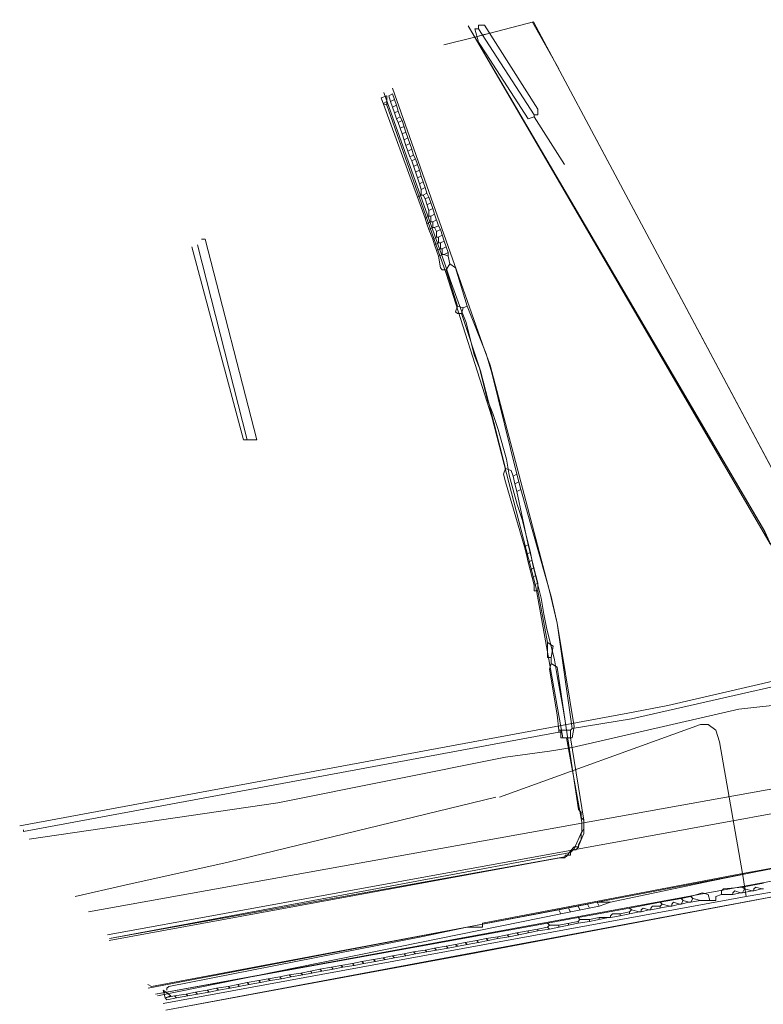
# Model space of a CAD drawing. Header units: metres. Extents: x 92810 to 93633, y 464687 to 465459.
# Tile 103 of 256: x 92810 to 92838, y 465049 to 465086. Entities that reach past the tile are written whole.
import ezdxf
from ezdxf.lldxf.tags import DXFTag

# ---------------------------------------------------------------- set-up
doc = ezdxf.new("R2010")
doc.units = ezdxf.units.M
for name, color, linetype, lineweight, transparency in [('B-OI-KL-DATA_KPN-G', 90, 'SI_B_DATA_KPN', 18, 0.4), ('B-OI-KL-DATA_LIANDER-G', 90, 'SI_B_DATA_LIANDER', 18, 0.4), ('B-OI-KL-DATA_ZIGGO BV-G', 90, 'SI_B_DATA_ZIGGO', 18, 0.4), ('B-OI-KL-ET_HS_LIANDER-G', 10, 'SI_B_ET_HS_LIANDON', 18, 0.4), ('B-OI-KL-ET_LS_LIANDER-G', 190, 'SI_B_ET_LS_LIANDER', 18, 0.4), ('B-OI-KL-ET_MS_LIANDER-G', 130, 'SI_B_ET_MS_LIANDER', 18, 0.4), ('B-OI-KL-GAS_HD_LIANDER-G', 30, 'SI_B_GAS_HD_LIANDER', 18, 0.4), ('B-OI-KL-GAS_LD_LIANDER-G', 30, 'SI_B_GAS_LD_LIANDER', 18, 0.4), ('B-WE-KL-DATA-G', 90, 'KL-DATA-N', 18, 0.4), ('B-WE-KL-WATER-G', 170, 'KL-WATER-N', 18, 0.4)]:
    doc.layers.add(name, color=color, linetype=linetype, lineweight=lineweight, transparency=transparency)
doc.styles.get("Standard").update_dxf_attribs({"font": 'isocp.shx'})
tags = doc.linetypes.add('KL-DATA-N', pattern='A,4,-1,[101,NLCS.SHX,S=0.5,R=0,X=0,Y=0],-1,4,-1,["D",Standard,S=1,R=0,X=-0.25,Y=-0.5],-1.5', length=12.5).pattern_tags.tags
tags[18] = DXFTag(74, 10)
doc.linetypes.add('KL-WATER-N', pattern='A,7,-0.5,[168,NLCS.SHX,S=0.75,R=0,X=0.75,Y=0],-2', length=9.5)
doc.linetypes.add('SI_B_DATA_KPN', pattern='A,5,-2,["KPN",Standard,S=1.5,R=0,X=-0.51,Y=-0.75],-8', length=15)
doc.linetypes.add('SI_B_DATA_LIANDER', pattern='A,5,-2,["LI-DATA",Standard,S=1.5,R=0,X=-0.51,Y=-0.75],-11', length=18)
doc.linetypes.add('SI_B_DATA_ZIGGO', pattern='A,5,-2,["ZIGGO",Standard,S=1.5,R=0,X=-0.51,Y=-0.75],-9', length=16)
doc.linetypes.add('SI_B_ET_HS_LIANDON', pattern='A,5,-2,["LI-HS",Standard,S=1.5,R=0,X=-0.51,Y=-0.75],-10', length=17)
doc.linetypes.add('SI_B_ET_LS_LIANDER', pattern='A,5,-2,["LI-LS",Standard,S=1.5,R=0,X=-0.51,Y=-0.75],-10', length=17)
doc.linetypes.add('SI_B_ET_MS_LIANDER', pattern='A,5,-2,["LI-MS",Standard,S=1.5,R=0,X=-0.51,Y=-0.75],-10', length=17)
doc.linetypes.add('SI_B_GAS_HD_LIANDER', pattern='A,5,-2,["LI-G-HD",Standard,S=1.5,R=0,X=-0.51,Y=-0.75],-11', length=18)
doc.linetypes.add('SI_B_GAS_LD_LIANDER', pattern='A,5,-2,["LI-G-LD",Standard,S=1.5,R=0,X=-0.51,Y=-0.75],-11', length=18)

msp = doc.modelspace()

# ---------------------------------------------------------------- linework, layer by layer
at = {"layer": 'B-OI-KL-DATA_KPN-G'}
for p, q in [((92831.536, 465052.964), (92830.464, 465052.75)), ((92831.964, 465052.893), (92830.536, 465052.607))]:
    msp.add_line(p, q, dxfattribs=at)
at = {"layer": 'B-OI-KL-DATA_KPN-G', "flags": 128}
for points in [[(92846.607, 465055.821), (92841.679, 465054.964), (92836.107, 465053.821), (92832.393, 465053.036)], [(92831.893, 465053.036), (92831.536, 465052.964)], [(92831.893, 465053.036), (92832.393, 465053.036)], [(92831.893, 465053.036), (92831.964, 465052.893)], [(92832.393, 465053.036), (92831.964, 465052.893)], [(92830.464, 465052.75), (92815.25, 465049.893), (92815.107, 465049.964)], [(92830.464, 465052.75), (92830.536, 465052.607)], [(92830.821, 465052.821), (92830.893, 465052.679)], [(92831.179, 465052.893), (92831.25, 465052.75)], [(92831.536, 465052.964), (92831.607, 465052.821)], [(92830.536, 465052.607), (92815.464, 465049.536)]]:
    msp.add_lwpolyline(points, dxfattribs=at)
at = {"layer": 'B-OI-KL-DATA_LIANDER-G'}
for p, q in [((92824.179, 465082.964), (92824.321, 465082.536)), ((92824.607, 465082.25), (92824.75, 465081.821)), ((92824.607, 465081.75), (92824.75, 465081.321)), ((92824.964, 465080.75), (92825.25, 465079.893)), ((92825.107, 465080.821), (92825.25, 465080.393)), ((92825.464, 465079.321), (92825.607, 465078.893)), ((92825.607, 465079.393), (92825.75, 465078.964)), ((92825.821, 465078.75), (92825.964, 465078.321)), ((92826.036, 465078.179), (92826.179, 465077.75)), ((92829.321, 465066.393), (92829.607, 465065.25))]:
    msp.add_line(p, q, dxfattribs=at)
at = {"layer": 'B-OI-KL-DATA_LIANDER-G', "flags": 128}
for points in [[(92912.75, 465137.964), (92912.607, 465137.964), (92901.536, 465118.75), (92901.393, 465117.964), (92901.464, 465117.464), (92906.75, 465102.536), (92906.893, 465101.536), (92906.893, 465100.821), (92900.679, 465087.25), (92900.679, 465086.464), (92900.607, 465086.321), (92898.536, 465082.036), (92898.393, 465081.893), (92898.107, 465081.679), (92898.036, 465081.536), (92897.893, 465080.679), (92893.393, 465071.679), (92893.393, 465071.036), (92893.321, 465070.893), (92890.107, 465063.893), (92889.821, 465063.393), (92889.464, 465062.893), (92888.75, 465062.679), (92886.321, 465062.679), (92883.679, 465062.821), (92873.536, 465063.393), (92868.179, 465063.464), (92866.964, 465063.393), (92857.893, 465062.679), (92842.893, 465062.107), (92842.607, 465062.036), (92833.179, 465059.893), (92830.964, 465059.536)], [(92824.321, 465083.036), (92824.25, 465083.25), (92824.107, 465083.179), (92824.179, 465082.964)], [(92825.179, 465079.393), (92823.821, 465083.107)], [(92824.321, 465083.036), (92824.179, 465082.964)], [(92824.393, 465082.821), (92824.25, 465082.75)], [(92824.321, 465083.036), (92824.393, 465082.821)], [(92824.393, 465082.821), (92824.464, 465082.607)], [(92824.464, 465082.607), (92824.321, 465082.536)], [(92824.321, 465082.536), (92824.393, 465082.321)], [(92824.464, 465082.607), (92824.536, 465082.393)], [(92824.536, 465082.393), (92824.393, 465082.321)], [(92824.393, 465082.321), (92824.464, 465082.179)], [(92824.607, 465082.25), (92824.464, 465082.179)], [(92824.464, 465082.179), (92824.536, 465081.964)], [(92824.536, 465082.393), (92824.607, 465082.25)], [(92824.679, 465082.036), (92824.536, 465081.964)], [(92824.536, 465081.964), (92824.607, 465081.75)], [(92824.75, 465081.821), (92824.607, 465081.75)], [(92824.75, 465081.821), (92824.821, 465081.607)], [(92824.821, 465081.607), (92824.679, 465081.536)], [(92824.893, 465081.393), (92824.75, 465081.321)], [(92824.821, 465081.607), (92824.893, 465081.393)], [(92824.893, 465081.393), (92824.964, 465081.179)], [(92824.75, 465081.321), (92824.821, 465081.107)], [(92824.964, 465081.179), (92824.821, 465081.107)], [(92824.821, 465081.107), (92824.893, 465080.893)], [(92825.036, 465080.964), (92824.893, 465080.893)], [(92824.964, 465081.179), (92825.036, 465080.964)], [(92825.036, 465080.964), (92825.107, 465080.821)], [(92824.893, 465080.893), (92824.964, 465080.75)], [(92825.107, 465080.821), (92824.964, 465080.75)], [(92825.179, 465080.607), (92825.036, 465080.536)], [(92825.25, 465080.393), (92825.107, 465080.321)], [(92825.25, 465080.393), (92825.321, 465080.179)], [(92825.321, 465080.179), (92825.179, 465080.107)], [(92825.393, 465079.964), (92825.25, 465079.893)], [(92825.25, 465079.893), (92825.321, 465079.679)], [(92825.321, 465080.179), (92825.393, 465079.964)], [(92825.393, 465079.964), (92825.464, 465079.75)], [(92825.464, 465079.75), (92825.321, 465079.679)], [(92825.321, 465079.679), (92825.321, 465079.464)], [(92825.536, 465079.536), (92825.393, 465079.464)], [(92825.464, 465079.75), (92825.536, 465079.536)], [(92825.536, 465079.536), (92825.607, 465079.393)], [(92825.321, 465079.464), (92825.179, 465079.393)], [(92825.179, 465079.393), (92825.464, 465078.607)], [(92825.321, 465079.464), (92825.393, 465079.464)], [(92825.393, 465079.464), (92825.464, 465079.321)], [(92825.607, 465079.393), (92825.464, 465079.321)], [(92825.679, 465079.179), (92825.536, 465079.107)], [(92825.75, 465078.964), (92825.607, 465078.893)], [(92825.607, 465078.893), (92825.607, 465078.679)], [(92825.821, 465078.75), (92825.679, 465078.679)], [(92825.75, 465078.964), (92825.821, 465078.75)], [(92825.607, 465078.679), (92825.464, 465078.607)], [(92825.464, 465078.607), (92825.536, 465078.393)], [(92825.679, 465078.464), (92825.536, 465078.393)], [(92825.536, 465078.393), (92825.607, 465078.179)], [(92825.607, 465078.679), (92825.679, 465078.679)], [(92825.679, 465078.679), (92825.679, 465078.464)], [(92825.679, 465078.464), (92825.75, 465078.464)], [(92825.893, 465078.536), (92825.75, 465078.464)], [(92825.75, 465078.464), (92825.75, 465078.25)], [(92825.75, 465078.25), (92825.607, 465078.179)], [(92825.607, 465078.179), (92825.75, 465077.821)], [(92825.75, 465078.25), (92825.821, 465078.25)], [(92825.964, 465078.321), (92825.821, 465078.25)], [(92825.821, 465078.25), (92825.893, 465078.107)], [(92826.036, 465078.179), (92825.893, 465078.107)], [(92825.893, 465078.107), (92825.893, 465077.893)], [(92825.964, 465078.321), (92826.036, 465078.179)], [(92825.893, 465077.893), (92825.75, 465077.821)], [(92825.75, 465077.821), (92825.821, 465077.607)], [(92825.964, 465077.679), (92825.821, 465077.607)], [(92825.893, 465077.893), (92825.964, 465077.893)], [(92826.107, 465077.964), (92825.964, 465077.893)], [(92825.964, 465077.893), (92825.964, 465077.679)], [(92825.964, 465077.679), (92826.036, 465077.679)], [(92826.179, 465077.75), (92826.036, 465077.679)], [(92826.036, 465077.679), (92826.036, 465077.464)], [(92826.179, 465077.75), (92826.25, 465077.536)], [(92825.821, 465077.607), (92825.893, 465077.393)], [(92826.036, 465077.464), (92825.893, 465077.393)], [(92825.893, 465077.393), (92825.964, 465077.179)], [(92826.036, 465077.464), (92826.107, 465077.464)], [(92826.25, 465077.536), (92826.107, 465077.464)], [(92826.107, 465077.464), (92826.107, 465077.25)], [(92826.321, 465077.321), (92826.179, 465077.25)], [(92826.25, 465077.536), (92826.321, 465077.321)], [(92826.321, 465077.321), (92826.321, 465077.179)], [(92826.107, 465077.25), (92825.964, 465077.179)], [(92825.964, 465077.179), (92826.036, 465076.75), (92826.107, 465076.679), (92826.25, 465076.679)], [(92826.107, 465077.25), (92826.179, 465077.25)], [(92826.179, 465077.25), (92826.321, 465077.179)], [(92826.321, 465077.179), (92826.393, 465076.893)], [(92826.393, 465076.893), (92826.25, 465076.679)], [(92826.25, 465076.679), (92826.679, 465075.321)], [(92826.393, 465076.893), (92826.607, 465076.75), (92827.036, 465075.321)], [(92826.679, 465075.321), (92826.607, 465075.107), (92826.679, 465075.036), (92826.821, 465075.036)], [(92826.679, 465075.321), (92826.893, 465075.25)], [(92826.893, 465075.25), (92826.821, 465075.036)], [(92827.036, 465075.321), (92826.893, 465075.25)], [(92827.036, 465075.321), (92827.75, 465073.536), (92827.964, 465072.821), (92828.893, 465069.036)], [(92826.821, 465075.036), (92827.536, 465072.893), (92828.036, 465070.964), (92828.464, 465069.25)], [(92828.464, 465069.25), (92828.393, 465069.036), (92828.464, 465068.75), (92829.179, 465066.321)], [(92828.464, 465069.25), (92828.679, 465069.179), (92828.75, 465068.964)], [(92828.893, 465069.036), (92828.75, 465068.964)], [(92828.75, 465068.964), (92828.821, 465068.679)], [(92828.893, 465069.036), (92828.964, 465068.75)], [(92828.964, 465068.75), (92828.821, 465068.679)], [(92828.821, 465068.679), (92828.893, 465068.393)], [(92829.036, 465068.464), (92828.893, 465068.393)], [(92828.964, 465068.75), (92829.036, 465068.464)], [(92829.036, 465068.464), (92830.179, 465064.464), (92830.393, 465063.464), (92830.964, 465059.536)], [(92828.893, 465068.393), (92829.321, 465066.393)], [(92829.321, 465066.393), (92829.179, 465066.321)], [(92829.179, 465066.321), (92829.25, 465066.036)], [(92829.393, 465066.107), (92829.25, 465066.036)], [(92829.25, 465066.036), (92829.321, 465065.75)], [(92829.464, 465065.821), (92829.321, 465065.75)], [(92829.321, 465065.75), (92829.393, 465065.464)], [(92829.536, 465065.536), (92829.393, 465065.464)], [(92829.393, 465065.464), (92829.464, 465065.179)], [(92829.607, 465065.25), (92829.464, 465065.179)], [(92829.464, 465065.179), (92829.536, 465064.893)], [(92829.607, 465065.25), (92829.679, 465064.964)], [(92829.679, 465064.964), (92829.536, 465064.893)], [(92829.536, 465064.893), (92829.536, 465064.679), (92829.679, 465064.679)], [(92829.679, 465064.964), (92829.679, 465064.679)], [(92829.679, 465064.679), (92830.036, 465062.75)], [(92830.036, 465062.75), (92830.25, 465062.607), (92830.179, 465062.179)], [(92830.036, 465062.75), (92830.036, 465062.179), (92830.179, 465062.179)], [(92830.179, 465061.964), (92830.107, 465061.75), (92830.393, 465060.036), (92830.464, 465059.464)], [(92830.179, 465062.179), (92830.179, 465061.964)], [(92830.179, 465061.964), (92830.393, 465061.821), (92830.75, 465059.464)], [(92830.464, 465059.393), (92810.464, 465055.679), (92810.464, 465055.75)], [(92830.464, 465059.464), (92830.893, 465059.464)], [(92830.464, 465059.464), (92830.464, 465059.393)], [(92830.464, 465059.393), (92830.536, 465059.393)], [(92830.536, 465059.464), (92830.536, 465059.179), (92830.893, 465059.179)], [(92830.964, 465059.536), (92830.893, 465059.464)], [(92830.893, 465059.464), (92830.893, 465059.179)], [(92830.893, 465059.179), (92831.393, 465056.107), (92831.393, 465055.607), (92831.179, 465055.107), (92831.036, 465055.107), (92830.893, 465054.964), (92830.75, 465054.75), (92813.679, 465051.679)]]:
    msp.add_lwpolyline(points, dxfattribs=at)
at = {"layer": 'B-OI-KL-DATA_ZIGGO BV-G', "flags": 128}
for points in [[(92827.07, 465085.792), (92838.361, 465066.434), (92847.847, 465071.794)], [(92827.318, 465085.372), (92827.071, 465085.793)], [(92827.071, 465085.793), (92838.091, 465066.995)], [(92827.071, 465085.793), (92838.153, 465066.889), (92840.786, 465061.116), (92842.103, 465053.922), (92853.148, 465056.02), (92862.155, 465057.22)], [(92827.318, 465085.372), (92829.519, 465085.936), (92839.56, 465067.111)], [(92829.479, 465085.926), (92830.456, 465084.179)], [(92826.162, 465085.076), (92827.318, 465085.372)], [(92838.042, 465067.078), (92827.318, 465085.372), (92827.721, 465085.475)], [(92838.091, 465066.995), (92827.318, 465085.372)], [(92831.868, 465081.532), (92840.103, 465066.091)], [(92838.361, 465066.434), (92838.091, 465066.995)], [(92853.148, 465056.02), (92827.179, 465051.114), (92815.782, 465049.002)], [(92842.103, 465053.922), (92815.781, 465049.003)]]:
    msp.add_lwpolyline(points, dxfattribs=at)
at = {"layer": 'B-OI-KL-ET_HS_LIANDER-G', "flags": 128}
for points in [[(92893.393, 465071.607), (92890.179, 465064.607), (92889.393, 465063.107), (92888.607, 465062.893), (92870.321, 465063.75), (92869.036, 465063.75), (92857.25, 465062.893), (92843.821, 465062.393), (92842.536, 465062.25), (92834.536, 465060.393), (92833.036, 465060.107), (92810.321, 465055.893)], [(92893.607, 465071.536), (92889.821, 465062.893), (92889.464, 465062.536), (92888.179, 465062.393), (92870.179, 465063.321), (92868.964, 465063.321), (92857.25, 465062.464), (92843.893, 465061.964), (92842.75, 465061.821), (92839.75, 465060.75), (92839.393, 465060.75), (92839.107, 465060.607), (92839.107, 465060.464), (92837.179, 465060.25), (92830.964, 465058.821), (92830.107, 465058.679), (92828.464, 465058.464), (92819.964, 465056.75), (92810.679, 465055.393)], [(92839.821, 465056.607), (92813.607, 465051.821)]]:
    msp.add_lwpolyline(points, dxfattribs=at)
at = {"layer": 'B-OI-KL-ET_LS_LIANDER-G'}
for p, q in [((92827.679, 465085.821), (92827.464, 465085.821)), ((92827.464, 465085.821), (92827.464, 465085.679)), ((92829.679, 465082.679), (92827.679, 465085.821)), ((92827.464, 465085.679), (92827.321, 465085.679)), ((92827.321, 465085.679), (92827.464, 465085.179)), ((92827.464, 465085.679), (92829.536, 465082.464)), ((92827.464, 465085.179), (92827.75, 465084.75)), ((92827.75, 465084.75), (92829.321, 465082.321)), ((92829.536, 465082.464), (92829.679, 465082.464)), ((92829.536, 465082.464), (92829.536, 465082.393)), ((92829.679, 465082.464), (92829.679, 465082.679)), ((92829.321, 465082.321), (92829.536, 465082.393)), ((92829.536, 465082.393), (92830.679, 465080.607)), ((92817.25, 465077.821), (92817.107, 465077.821)), ((92819.179, 465070.321), (92817.25, 465077.821)), ((92818.679, 465070.321), (92816.75, 465077.536)), ((92818.821, 465070.321), (92816.964, 465077.607)), ((92819.179, 465070.321), (92818.679, 465070.321)), ((92835.75, 465059.679), (92828.25, 465056.964)), ((92836.036, 465059.679), (92835.75, 465059.679)), ((92836.321, 465059.464), (92836.036, 465059.679)), ((92836.464, 465059.036), (92836.321, 465059.464)), ((92837.321, 465054.107), (92836.464, 465059.036)), ((92828.107, 465056.964), (92818.107, 465054.536)), ((92818.107, 465054.536), (92814.25, 465053.679)), ((92840.464, 465054.679), (92837.321, 465054.107)), ((92837.321, 465054.107), (92827.607, 465052.25)), ((92837.321, 465054.107), (92837.464, 465053.25)), ((92843.25, 465054.25), (92837.464, 465053.25)), ((92814.25, 465053.679), (92812.393, 465053.25)), ((92837.464, 465053.25), (92815.679, 465049.25)), ((92827.036, 465052.107), (92825.321, 465051.75)), ((92827.607, 465052.107), (92827.036, 465052.107)), ((92827.607, 465052.25), (92827.607, 465052.107)), ((92825.321, 465051.75), (92815.893, 465049.893)), ((92815.75, 465049.464), (92815.679, 465049.75)), ((92815.679, 465049.75), (92815.964, 465049.536)), ((92815.893, 465049.893), (92815.821, 465049.821)), ((92815.821, 465049.821), (92815.821, 465049.75)), ((92815.964, 465049.536), (92815.75, 465049.464))]:
    msp.add_line(p, q, dxfattribs=at)
at = {"layer": 'B-OI-KL-ET_MS_LIANDER-G'}
for p, q in [((92824.036, 465083.179), (92824.036, 465082.821)), ((92833.464, 465052.679), (92832.75, 465052.536)), ((92834.607, 465052.893), (92833.893, 465052.75)), ((92831.179, 465052.321), (92830.464, 465052.179)), ((92832.321, 465052.464), (92831.607, 465052.321)), ((92828.893, 465051.893), (92828.179, 465051.75)), ((92829.679, 465051.964), (92828.607, 465051.75)), ((92831.179, 465052.25), (92830.107, 465052.036)), ((92828.179, 465051.679), (92827.464, 465051.536)), ((92827.036, 465051.464), (92826.321, 465051.321)), ((92824.321, 465050.964), (92823.607, 465050.821)), ((92821.607, 465050.464), (92820.893, 465050.321)), ((92818.893, 465049.964), (92818.179, 465049.821))]:
    msp.add_line(p, q, dxfattribs=at)
at = {"layer": 'B-OI-KL-ET_MS_LIANDER-G', "flags": 128}
for points in [[(92824.036, 465083.179), (92823.821, 465083.107), (92823.893, 465082.893)], [(92830.964, 465059.179), (92831.036, 465059.607), (92830.393, 465063.464), (92830.107, 465064.679), (92827.893, 465073.107), (92827.679, 465073.679), (92824.25, 465083.464)], [(92824.036, 465082.964), (92823.893, 465082.893)], [(92823.893, 465082.893), (92824.036, 465082.821)], [(92824.036, 465082.821), (92826.25, 465076.536), (92827.964, 465071.179), (92829.607, 465064.821), (92830.607, 465059.179), (92830.964, 465059.179)], [(92830.75, 465059.179), (92831.321, 465056.036), (92831.321, 465055.679), (92831.036, 465055.036), (92830.893, 465054.893), (92813.679, 465051.679)], [(92838.107, 465053.75), (92837.321, 465053.607)], [(92835.393, 465053.25), (92835.821, 465053.393), (92836.036, 465053.321), (92836.107, 465053.107)], [(92837.321, 465053.607), (92836.607, 465053.536), (92836.536, 465053.464), (92836.536, 465053.321)], [(92837.25, 465053.393), (92837.036, 465053.464), (92836.964, 465053.393), (92836.964, 465053.321)], [(92837.25, 465053.393), (92836.964, 465053.321)], [(92837.25, 465053.393), (92837.321, 465053.393)], [(92837.321, 465053.607), (92837.393, 465053.536)], [(92837.393, 465053.536), (92837.321, 465053.393)], [(92837.679, 465053.464), (92837.321, 465053.393)], [(92837.393, 465053.536), (92837.679, 465053.464)], [(92837.679, 465053.464), (92837.75, 465053.464)], [(92838.036, 465053.536), (92837.821, 465053.607), (92837.75, 465053.536), (92837.75, 465053.464)], [(92838.036, 465053.536), (92837.75, 465053.464)], [(92838.036, 465053.536), (92838.107, 465053.536)], [(92834.25, 465053.036), (92833.107, 465052.821)], [(92835.036, 465053.179), (92834.25, 465053.036)], [(92834.25, 465053.036), (92834.321, 465052.964)], [(92834.964, 465052.964), (92834.75, 465053.036), (92834.679, 465052.964), (92834.679, 465052.893)], [(92835.393, 465053.25), (92835.036, 465053.179)], [(92835.036, 465053.179), (92835.107, 465053.107)], [(92835.107, 465053.107), (92835.036, 465052.964)], [(92835.321, 465053.036), (92835.036, 465052.964)], [(92835.107, 465053.107), (92835.321, 465053.036)], [(92835.321, 465053.036), (92835.393, 465053.036)], [(92835.393, 465053.25), (92835.464, 465053.179)], [(92835.464, 465053.179), (92835.393, 465053.036)], [(92835.75, 465053.107), (92835.393, 465053.036)], [(92835.464, 465053.179), (92835.75, 465053.107)], [(92835.75, 465053.107), (92836.321, 465053.107)], [(92836.536, 465053.321), (92836.321, 465053.25), (92836.321, 465053.107)], [(92836.536, 465053.321), (92836.964, 465053.321)], [(92833.107, 465052.821), (92831.179, 465052.464)], [(92833.107, 465052.679), (92832.75, 465052.607)], [(92833.107, 465052.821), (92833.179, 465052.75)], [(92833.179, 465052.75), (92833.107, 465052.679)], [(92833.107, 465052.679), (92833.107, 465052.607)], [(92833.179, 465052.75), (92833.464, 465052.679)], [(92833.464, 465052.679), (92833.536, 465052.679)], [(92833.821, 465052.75), (92833.607, 465052.821), (92833.536, 465052.75), (92833.536, 465052.679)], [(92833.821, 465052.75), (92833.536, 465052.679)], [(92833.821, 465052.75), (92833.893, 465052.75)], [(92834.25, 465052.893), (92833.964, 465052.893), (92833.893, 465052.821), (92833.893, 465052.75)], [(92834.321, 465052.964), (92834.25, 465052.893)], [(92834.25, 465052.893), (92834.25, 465052.821)], [(92834.321, 465052.964), (92834.607, 465052.893)], [(92834.607, 465052.893), (92834.679, 465052.893)], [(92834.964, 465052.964), (92834.679, 465052.893)], [(92834.964, 465052.964), (92835.036, 465052.964)], [(92831.179, 465052.464), (92830.036, 465052.25)], [(92831.179, 465052.464), (92831.25, 465052.393)], [(92831.25, 465052.393), (92831.179, 465052.321)], [(92831.179, 465052.321), (92831.179, 465052.25)], [(92831.607, 465052.321), (92831.179, 465052.25)], [(92831.25, 465052.393), (92831.607, 465052.393)], [(92831.964, 465052.464), (92831.607, 465052.393)], [(92831.607, 465052.393), (92831.607, 465052.321)], [(92831.964, 465052.464), (92832.393, 465052.464)], [(92831.964, 465052.464), (92831.964, 465052.393)], [(92832.75, 465052.607), (92832.464, 465052.607), (92832.393, 465052.536), (92832.393, 465052.464)], [(92832.75, 465052.536), (92832.393, 465052.464)], [(92832.75, 465052.607), (92832.75, 465052.536)], [(92830.036, 465052.25), (92815.393, 465049.607)], [(92829.321, 465051.964), (92828.893, 465051.893)], [(92828.893, 465051.893), (92828.964, 465051.821)], [(92829.679, 465052.036), (92829.321, 465051.964)], [(92829.321, 465051.964), (92829.321, 465051.893)], [(92830.036, 465052.107), (92829.679, 465052.036)], [(92829.679, 465052.036), (92829.679, 465051.964)], [(92830.107, 465052.036), (92829.679, 465051.964)], [(92830.036, 465052.25), (92830.107, 465052.179)], [(92830.107, 465052.179), (92830.036, 465052.107)], [(92830.036, 465052.107), (92830.107, 465052.036)], [(92830.107, 465052.179), (92830.464, 465052.179)], [(92830.464, 465052.179), (92830.464, 465052.107)], [(92830.821, 465052.25), (92830.821, 465052.179)], [(92826.964, 465051.536), (92826.607, 465051.464)], [(92827.393, 465051.607), (92826.964, 465051.536)], [(92826.964, 465051.536), (92827.036, 465051.464)], [(92827.464, 465051.536), (92827.036, 465051.464)], [(92827.75, 465051.679), (92827.393, 465051.607)], [(92827.393, 465051.607), (92827.464, 465051.536)], [(92828.179, 465051.75), (92827.75, 465051.679)], [(92827.75, 465051.679), (92827.821, 465051.607)], [(92828.179, 465051.75), (92828.179, 465051.679)], [(92828.607, 465051.75), (92828.179, 465051.679)], [(92828.536, 465051.821), (92828.607, 465051.75)], [(92825.036, 465051.179), (92824.679, 465051.107)], [(92825.464, 465051.25), (92825.036, 465051.179)], [(92825.036, 465051.179), (92825.107, 465051.107)], [(92825.536, 465051.179), (92825.107, 465051.107)], [(92825.821, 465051.321), (92825.464, 465051.25)], [(92825.464, 465051.25), (92825.536, 465051.179)], [(92825.893, 465051.25), (92825.536, 465051.179)], [(92826.25, 465051.393), (92825.821, 465051.321)], [(92825.821, 465051.321), (92825.893, 465051.25)], [(92826.321, 465051.321), (92825.893, 465051.25)], [(92826.607, 465051.464), (92826.25, 465051.393)], [(92826.25, 465051.393), (92826.321, 465051.321)], [(92826.607, 465051.464), (92826.679, 465051.393)], [(92823.107, 465050.821), (92822.75, 465050.75)], [(92823.536, 465050.893), (92823.107, 465050.821)], [(92823.107, 465050.821), (92823.179, 465050.75)], [(92823.607, 465050.821), (92823.179, 465050.75)], [(92823.893, 465050.964), (92823.536, 465050.893)], [(92823.536, 465050.893), (92823.607, 465050.821)], [(92824.25, 465051.036), (92823.893, 465050.964)], [(92823.893, 465050.964), (92823.964, 465050.893)], [(92824.679, 465051.107), (92824.25, 465051.036)], [(92824.25, 465051.036), (92824.321, 465050.964)], [(92824.75, 465051.036), (92824.321, 465050.964)], [(92824.679, 465051.107), (92824.75, 465051.036)], [(92825.107, 465051.107), (92824.75, 465051.036)], [(92821.179, 465050.464), (92820.821, 465050.393)], [(92821.536, 465050.536), (92821.179, 465050.464)], [(92821.179, 465050.464), (92821.25, 465050.393)], [(92821.964, 465050.607), (92821.536, 465050.536)], [(92821.536, 465050.536), (92821.607, 465050.464)], [(92822.036, 465050.536), (92821.607, 465050.464)], [(92822.321, 465050.679), (92821.964, 465050.607)], [(92821.964, 465050.607), (92822.036, 465050.536)], [(92822.393, 465050.607), (92822.036, 465050.536)], [(92822.75, 465050.75), (92822.321, 465050.679)], [(92822.321, 465050.679), (92822.393, 465050.607)], [(92822.821, 465050.679), (92822.393, 465050.607)], [(92822.75, 465050.75), (92822.821, 465050.679)], [(92823.179, 465050.75), (92822.821, 465050.679)], [(92819.25, 465050.107), (92818.821, 465050.036)], [(92819.607, 465050.179), (92819.25, 465050.107)], [(92819.25, 465050.107), (92819.321, 465050.036)], [(92819.679, 465050.107), (92819.321, 465050.036)], [(92820.036, 465050.25), (92819.607, 465050.179)], [(92819.607, 465050.179), (92819.679, 465050.107)], [(92820.107, 465050.179), (92819.679, 465050.107)], [(92820.393, 465050.321), (92820.036, 465050.25)], [(92820.036, 465050.25), (92820.107, 465050.179)], [(92820.464, 465050.25), (92820.107, 465050.179)], [(92820.821, 465050.393), (92820.393, 465050.321)], [(92820.393, 465050.321), (92820.464, 465050.25)], [(92820.893, 465050.321), (92820.464, 465050.25)], [(92820.821, 465050.393), (92820.893, 465050.321)], [(92816.893, 465049.679), (92816.536, 465049.607)], [(92817.321, 465049.75), (92816.893, 465049.679)], [(92816.893, 465049.679), (92816.964, 465049.607)], [(92817.393, 465049.679), (92816.964, 465049.607)], [(92817.679, 465049.821), (92817.321, 465049.75)], [(92817.321, 465049.75), (92817.393, 465049.679)], [(92817.75, 465049.75), (92817.393, 465049.679)], [(92818.107, 465049.893), (92817.679, 465049.821)], [(92817.679, 465049.821), (92817.75, 465049.75)], [(92818.179, 465049.821), (92817.75, 465049.75)], [(92818.464, 465049.964), (92818.107, 465049.893)], [(92818.107, 465049.893), (92818.179, 465049.821)], [(92818.821, 465050.036), (92818.464, 465049.964)], [(92818.464, 465049.964), (92818.536, 465049.893)], [(92818.821, 465050.036), (92818.893, 465049.964)], [(92819.321, 465050.036), (92818.893, 465049.964)], [(92816.107, 465049.536), (92815.75, 465049.464), (92815.821, 465049.393), (92816.179, 465049.464)], [(92816.536, 465049.607), (92816.107, 465049.536)], [(92816.107, 465049.536), (92816.179, 465049.464)], [(92816.607, 465049.536), (92816.179, 465049.464)], [(92816.536, 465049.607), (92816.607, 465049.536)], [(92816.964, 465049.607), (92816.607, 465049.536)]]:
    msp.add_lwpolyline(points, dxfattribs=at)
at = {"layer": 'B-OI-KL-GAS_HD_LIANDER-G', "flags": 128}
msp.add_lwpolyline([(92858.536, 465060.893), (92812.893, 465052.679)], dxfattribs=at)
at = {"layer": 'B-OI-KL-GAS_LD_LIANDER-G', "flags": 128}
msp.add_lwpolyline([(92846.964, 465055.393), (92815.393, 465049.607)], dxfattribs=at)
at = {"layer": 'B-WE-KL-DATA-G'}
msp.add_lwpolyline([(92813.665, 465051.614), (92830.5, 465054.7), (92830.6, 465054.7), (92830.7, 465054.7), (92830.7, 465054.8), (92830.9, 465054.8), (92830.9, 465054.9), (92831, 465055), (92831.1, 465055), (92831.2, 465055.1), (92831.2, 465055.2), (92831.3, 465055.4), (92831.3, 465055.6), (92831.4, 465055.8), (92831.4, 465056.1), (92831.3, 465056.2), (92831.3, 465056.4), (92831.2, 465056.5), (92830.7, 465059.8), (92830.6, 465060.4), (92830.4, 465061.5), (92830.3, 465062.1), (92830, 465063.3), (92829.9, 465063.8), (92829.8, 465064.4), (92829.5, 465065.6), (92829.4, 465066.1), (92829.1, 465067.3), (92828.9, 465067.9), (92828.6, 465069), (92828.5, 465069.6), (92828.2, 465070.7), (92828, 465071.3), (92827.8, 465071.8), (92827.5, 465073), (92827.3, 465073.5), (92827, 465074.7), (92826.8, 465075.2), (92826.4, 465076.3), (92826.2, 465076.9), (92823.919, 465083.304)], dxfattribs=at)
at = {"layer": 'B-WE-KL-WATER-G'}
msp.add_lwpolyline([(92924.405, 465038.89), (92904.779, 465050.815), (92898.008, 465053.084), (92897.893, 465053.122), (92888.985, 465055.071), (92888.686, 465055.137), (92882.394, 465056.433), (92878.115, 465056.994), (92874.981, 465057.405), (92866.05, 465058.016), (92858.146, 465057.584), (92844.252, 465055.413), (92815.115, 465049.824)], dxfattribs=at)

doc.saveas('drawing.dxf')
